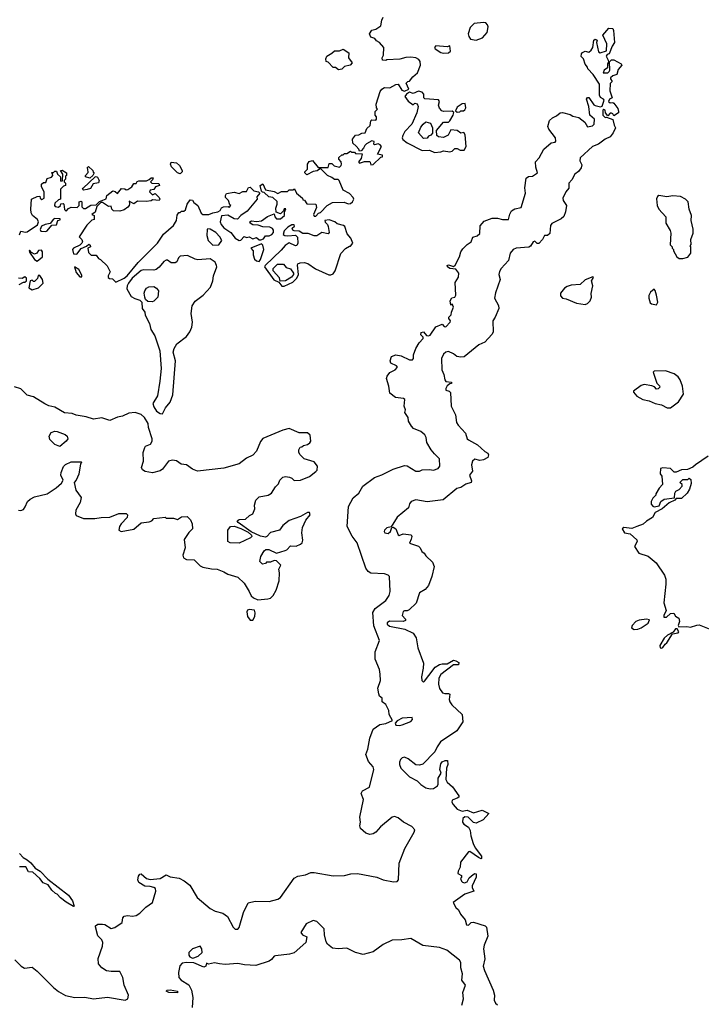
# Model space of a CAD drawing. Extents: x 2029826 to 2248070, y 228728 to 402406.
# Tile 139 of 256: x 2082416 to 2087852, y 354322 to 362178. Entities that reach past the tile are written whole.
import ezdxf

# ---------------------------------------------------------------- set-up
doc = ezdxf.new("R2010")
doc.units = 0

msp = doc.modelspace()

# ---------------------------------------------------------------- linework, layer by layer
at = {"layer": '0CON10XD'}
for points in [[(2084440, 360500), (2084431.7, 360511.7), (2084411.9, 360521.9), (2084355, 360526.2), (2084318.3, 360538.3), (2084275, 360540), (2084252.5, 360555), (2084250, 360565), (2084265, 360572.5), (2084305, 360566.7), (2084345, 360573.3), (2084391.7, 360608.3), (2084445, 360630), (2084450, 360605), (2084465, 360590), (2084495, 360590), (2084527.5, 360615), (2084528.3, 360641.7), (2084538.3, 360668.3), (2084525, 360670), (2084518.3, 360651.7), (2084495, 360630), (2084461.7, 360641.7), (2084457.5, 360675), (2084470, 360705), (2084468.3, 360728.3), (2084435, 360760), (2084403.9, 360763.9), (2084365, 360800), (2084351.7, 360801.7), (2084345, 360810), (2084333.3, 360855), (2084355, 360867.5), (2084375, 360820), (2084445, 360807.5), (2084475, 360792.5), (2084503, 360807), (2084551.7, 360808.3), (2084565, 360820), (2084595, 360820), (2084608.3, 360828.3), (2084623.6, 360793.6), (2084670, 360755), (2084675, 360740), (2084688.3, 360738.3), (2084705, 360710), (2084777.5, 360705), (2084781.7, 360678.3), (2084760, 360625), (2084765, 360610), (2084778.3, 360611.7), (2084800, 360635), (2084815, 360640), (2084867.5, 360695), (2084910.5, 360719.5), (2085003, 360723), (2085035, 360710), (2085055, 360712.5), (2085070, 360725), (2085080, 360745), (2085075, 360760), (2085045, 360792.5), (2084995, 360817.5), (2084963.9, 360893.9), (2084955, 360903.3), (2084925, 360902.5), (2084905, 360920), (2084870, 360935), (2084815, 360990), (2084787, 360973), (2084755, 360967.5), (2084705, 360940), (2084690, 360955), (2084690, 360965), (2084710, 360985), (2084710, 361025), (2084725, 361047.5), (2084750, 361055), (2084795, 361000), (2084875, 361000), (2084885, 361030), (2084905, 361030), (2084923, 361013), (2084965, 361002.5), (2084980, 361015), (2084982.5, 361025), (2084980, 361045), (2084960, 361065), (2084961.7, 361078.3), (2084985, 361100), (2084995, 361100), (2085005, 361110), (2085025, 361110), (2085055, 361130), (2085061.7, 361121.7), (2085085, 361120), (2085095, 361110), (2085148.3, 361108.3), (2085138.8, 361071.2), (2085117.5, 361045), (2085125, 361032.5), (2085165, 361047.5), (2085205, 361047.5), (2085211.7, 361041.7), (2085215, 361020), (2085235, 361022.5), (2085295, 361080), (2085310, 361085), (2085308.3, 361098.3), (2085270, 361105), (2085300, 361165), (2085290.7, 361180.7), (2085273.3, 361186.7), (2085245, 361180), (2085240, 361185), (2085242.5, 361205), (2085225, 361212.5), (2085181.2, 361188.8), (2085167.5, 361175), (2085158.3, 361151.7), (2085138.3, 361131.7), (2085125, 361130), (2085120, 361145), (2085099.3, 361169.3), (2085071.7, 361191.7), (2085070, 361225), (2085095, 361257.5), (2085121.7, 361258.3), (2085145, 361272.5), (2085170, 361275), (2085185, 361310), (2085210, 361335), (2085215, 361370), (2085225, 361380), (2085255, 361377.5), (2085262.5, 361385), (2085261.7, 361401.7), (2085250, 361415), (2085250, 361445), (2085270, 361465), (2085260, 361475), (2085257.5, 361505), (2085290, 361605), (2085302.5, 361625), (2085325, 361637.5), (2085366.4, 361633.6), (2085415, 361660), (2085435, 361662.5), (2085462.5, 361615), (2085485, 361607.5), (2085520, 361625), (2085498.3, 361671.7), (2085510, 361685), (2085525, 361687.5), (2085551.7, 361721.7), (2085587.5, 361755), (2085612.5, 361815), (2085610, 361845), (2085599.3, 361859.3), (2085575, 361872.5), (2085535, 361880), (2085495, 361877.5), (2085446.7, 361863.3), (2085345, 361857.5), (2085335, 361852.5), (2085310, 361855), (2085307.5, 361875), (2085317.5, 361895), (2085320, 361955), (2085286.4, 361996.4), (2085260.7, 362010.7), (2085249.3, 362029.3), (2085215, 362040), (2085206.2, 362065), (2085224.2, 362095.8), (2085255, 362102.5), (2085295, 362130), (2085302.5, 362175), (2085315, 362197.5)], [(2082377.7, 354677.7), (2082426.7, 354625), (2082455, 354611.2), (2082515, 354617.5), (2082555, 354587.5), (2082685, 354456.2), (2082724.2, 354424.2), (2082782.1, 354392.1), (2082855, 354376), (2082935, 354378), (2083005, 354364.2), (2083115, 354380), (2083256.4, 354353.6), (2083277.5, 354365), (2083283.3, 354395), (2083250, 354475), (2083237.5, 354535), (2083215, 354583.3), (2083145, 354582.9), (2083109, 354589), (2083071.8, 354611.8), (2083044.4, 354644.4), (2083041.4, 354688.6), (2083076.8, 354785), (2083079.5, 354815), (2083070.4, 354835), (2083038.4, 354868.4), (2083019.3, 354939.3), (2083021.2, 354948.8), (2083038.3, 354961.7), (2083075, 354962.5), (2083095, 354957.5), (2083145, 354927.5), (2083175, 354933.8), (2083232.5, 354975), (2083238.3, 355011.7), (2083250, 355025), (2083275, 355030), (2083315, 355024.5), (2083345, 355031.6), (2083375, 355049.5), (2083422.7, 355097.3), (2083475, 355133.5), (2083500.3, 355225), (2083498, 355245), (2083485, 355254.6), (2083455, 355261.2), (2083413.2, 355263.2), (2083364.6, 355294.6), (2083357.8, 355315), (2083363.1, 355345), (2083375, 355360.8), (2083385, 355362.9), (2083426.4, 355326.4), (2083455, 355317.8), (2083535, 355324.7), (2083585, 355353.6), (2083615, 355339.7), (2083688.1, 355328.1), (2083727.5, 355307.5), (2083772.1, 355272.1), (2083830.9, 355175), (2083935, 355085.5), (2083975, 355065.6), (2084035, 355048.6), (2084071.7, 355021.7), (2084117.6, 354937.6), (2084135, 354922), (2084155, 354922.5), (2084165.5, 354935), (2084200.6, 355055), (2084237.5, 355132.5), (2084294.5, 355145.5), (2084405, 355143.1), (2084475, 355159.6), (2084495.9, 355175), (2084605, 355327.5), (2084635, 355344.6), (2084695, 355354.5), (2084737.2, 355372.8), (2084765, 355374), (2084915, 355346.6), (2085005, 355348.8), (2085056.6, 355363.4), (2085110, 355365), (2085265, 355336.2), (2085314.8, 355314.8), (2085397.9, 355297.9), (2085425, 355301.3), (2085437.5, 355315), (2085442.4, 355447.6), (2085487.3, 355565), (2085562.7, 355695), (2085567.3, 355715), (2085541.8, 355741.8), (2085476.6, 355775), (2085435, 355808.8), (2085405, 355820.6), (2085385.8, 355814.2), (2085292.3, 355737.7), (2085255.2, 355694.8), (2085235, 355682.3), (2085207.1, 355677.1), (2085176.4, 355686.4), (2085135, 355723.8), (2085127.5, 355745), (2085134, 355775), (2085128.1, 355815), (2085157.5, 355955), (2085139.2, 356005), (2085150, 356025), (2085205, 356055.6), (2085238.9, 356195), (2085235, 356216), (2085197.9, 356257.9), (2085175.6, 356314.4), (2085192.1, 356357.9), (2085208.5, 356445), (2085233.9, 356516.1), (2085287.5, 356555), (2085335, 356561.2), (2085390, 356585), (2085362.5, 356635), (2085360, 356665), (2085335, 356713.8), (2085306.7, 356735), (2085306.7, 356765), (2085285, 356780), (2085278.6, 356798.6), (2085270.6, 356845), (2085293.8, 356905), (2085291.8, 356955), (2085285, 356994), (2085250, 357075), (2085251.1, 357135), (2085286.2, 357225), (2085241, 357341), (2085233, 357447), (2085249.8, 357480.2), (2085336.2, 357545), (2085362.9, 357585), (2085369.4, 357615), (2085364.4, 357735), (2085355.6, 357745), (2085325.6, 357755.6), (2085215, 357762.3), (2085195, 357775.4), (2085175, 357801.8), (2085107.5, 358005), (2085067.3, 358057.3), (2085027.5, 358135), (2085039.3, 358295), (2085075, 358362.9), (2085120.7, 358399.3), (2085152.3, 358455), (2085246.2, 358525), (2085305, 358546.6), (2085395, 358591.5), (2085485, 358620.5), (2085505, 358617.3), (2085575, 358575.4), (2085603.3, 358576.7), (2085626, 358586), (2085685, 358588.8), (2085715, 358583.8), (2085754.1, 358595.9), (2085767.5, 358615), (2085764.2, 358675), (2085722.8, 358712.8), (2085697.3, 358747.3), (2085662.5, 358805), (2085657.5, 358845), (2085648, 358865), (2085615, 358891.5), (2085557.2, 358917.2), (2085540, 358935), (2085517.5, 358975), (2085513.3, 359005), (2085487.5, 359045), (2085492.5, 359065), (2085482, 359095), (2085487.3, 359147.3), (2085475.5, 359155.5), (2085413.2, 359163.2), (2085368.5, 359198.5), (2085359.6, 359255), (2085340.5, 359315), (2085346.1, 359333.9), (2085367.8, 359362.2), (2085410, 359385), (2085428, 359405), (2085420, 359415), (2085375, 359437.5), (2085371.2, 359455), (2085380, 359490), (2085416.4, 359503.6), (2085457.5, 359495), (2085525, 359464.2), (2085547.5, 359465), (2085557.5, 359475), (2085557.5, 359505), (2085576.2, 359555), (2085600.9, 359599.1), (2085632.5, 359635), (2085633.3, 359645), (2085614.6, 359664.6), (2085618.5, 359681.5), (2085636.5, 359686.5), (2085658.8, 359658.8), (2085675, 359656.7), (2085688, 359662), (2085735, 359727.5), (2085785, 359750), (2085800.7, 359730.7), (2085815, 359727.5), (2085850, 359765), (2085851.2, 359775), (2085837.5, 359795), (2085837.5, 359805), (2085856.7, 359823.3), (2085860, 359845), (2085876.4, 359883.6), (2085865, 359910), (2085855, 359900), (2085850, 359935), (2085861.7, 359958.3), (2085885, 359963.3), (2085895, 359980), (2085888.3, 360081.7), (2085914, 360125), (2085918.6, 360155), (2085895, 360187.5), (2085845, 360193.8), (2085826.7, 360205), (2085823.9, 360216.1), (2085835, 360221.2), (2085875, 360207.5), (2085889.5, 360220.5), (2085924, 360286), (2085934.2, 360325.8), (2085950.4, 360349.6), (2085985, 360385.5), (2086017.1, 360405), (2086028.3, 360441.7), (2086065, 360453.1), (2086085, 360472), (2086087.7, 360532.3), (2086119.8, 360570.2), (2086185, 360594.2), (2086225, 360595.7), (2086265, 360584.4), (2086315, 360583.8), (2086324.2, 360625.8), (2086338.3, 360651.7), (2086365, 360670), (2086415, 360680), (2086449.4, 360795), (2086445.6, 360835.6), (2086455.8, 360914.2), (2086473, 360927), (2086505, 360930), (2086544, 360955), (2086531.4, 361001.4), (2086528.8, 361045), (2086557.5, 361075), (2086595.8, 361145), (2086653.1, 361196.9), (2086685, 361201.2), (2086691.7, 361208.3), (2086689.2, 361235), (2086635, 361304.3), (2086627.5, 361325), (2086641.9, 361375), (2086665, 361395.6), (2086698, 361412), (2086725, 361435.8), (2086745, 361438), (2086805, 361420.8), (2086827.8, 361407.8), (2086875, 361397.1), (2086921.7, 361361.7), (2086945, 361323.3), (2086985, 361331.2), (2086996, 361345), (2087000, 361385), (2086962.5, 361415), (2086954.3, 361485), (2086936.7, 361545), (2086945, 361556.7), (2086955, 361557.5), (2086995, 361500), (2087005, 361492.5), (2087047, 361483), (2087060.7, 361489.3), (2087077.5, 361535), (2087072.5, 361545), (2087046.7, 361556.7), (2087038.8, 361575), (2087040.8, 361665), (2086990.5, 361740.5), (2086947.5, 361785), (2086945, 361800), (2086925, 361822.5), (2086912.5, 361865), (2086894.2, 361884.2), (2086896.7, 361905), (2086905, 361916.7), (2086925, 361926.2), (2086955, 361920), (2086973.8, 361935), (2086986.2, 361955), (2086993.3, 362015), (2087005, 362022.5), (2087020, 362015), (2087016.7, 361995), (2087031.2, 361921.2), (2087045, 361913.3), (2087095, 361930), (2087097.5, 361985), (2087067.5, 362055), (2087115, 362110), (2087145, 362106.7), (2087151.3, 362091.3), (2087160, 361995), (2087142, 361968), (2087117.5, 361905), (2087100.7, 361899.3), (2087093.6, 361886.4), (2087110, 361855), (2087111.7, 361838.3), (2087103.3, 361825), (2087102.5, 361795), (2087077.5, 361775), (2087070, 361755), (2087105, 361753.3), (2087117.5, 361765), (2087122.5, 361775), (2087118.3, 361841.7), (2087135, 361856.7), (2087155, 361858.8), (2087213.3, 361825), (2087216.7, 361815), (2087189.3, 361780.7), (2087179.3, 361740.7), (2087145, 361730), (2087126.7, 361715), (2087126.7, 361705), (2087140, 361685), (2087125, 361670), (2087121.2, 361611.2), (2087140, 361555), (2087120, 361545), (2087112.5, 361525), (2087123.6, 361513.6), (2087145, 361517.5), (2087155, 361512.5), (2087185, 361470), (2087192.5, 361445), (2087190, 361435), (2087155, 361410), (2087146.4, 361426.4), (2087135, 361433.3), (2087125, 361432.5), (2087105, 361410), (2087087.5, 361435), (2087086.1, 361456.1), (2087075, 361462.5), (2087067.5, 361455), (2087067.5, 361415), (2087085, 361397.5), (2087095, 361400), (2087145, 361382.5), (2087156.4, 361336.4), (2087167.5, 361315), (2087148.6, 361275), (2087125.4, 361244.6), (2087085, 361225.6), (2087032.5, 361185), (2086983.9, 361166.1), (2086884.3, 361075), (2086883, 361053), (2086899.5, 361019.5), (2086894, 360995), (2086873.2, 360966.8), (2086843.8, 360946.2), (2086819.3, 360900.7), (2086795.8, 360875), (2086794.3, 360835), (2086771.5, 360805), (2086746.5, 360755), (2086750, 360735), (2086777.5, 360695), (2086769.6, 360645), (2086755, 360606.5), (2086735, 360589.2), (2086659.1, 360550.9), (2086648.9, 360535), (2086645, 360472.5), (2086625, 360457.5), (2086600, 360455), (2086586, 360425), (2086555, 360392.5), (2086541.7, 360391.7), (2086525, 360410), (2086510, 360405), (2086489.3, 360370.7), (2086477, 360363), (2086375, 360356.4), (2086351.1, 360345), (2086328.5, 360315), (2086313.3, 360256.7), (2086256.2, 360193.8), (2086242.3, 360167.7), (2086238, 360145), (2086246.7, 360105)], [(2086055, 362014.2), (2086107.3, 362032.7), (2086144.2, 362075.8), (2086150.7, 362120.7), (2086147, 362137), (2086132.5, 362152.5), (2086115, 362156.2), (2086041.2, 362148.8), (2086008.8, 362115), (2085991.2, 362065), (2085996.7, 362045), (2086011.7, 362021.7), (2086055, 362014.2)], [(2084957, 361777), (2084935, 361797.5), (2084915, 361797.5), (2084875, 361840), (2084860, 361845), (2084857.5, 361865), (2084865, 361887.5), (2084905, 361910), (2084925, 361930), (2084965, 361928.8), (2084995, 361942.5), (2085040, 361915), (2085038.8, 361875), (2085067.5, 361835), (2085050, 361815), (2085006.1, 361803.9), (2084985, 361783.8), (2084957, 361777)], [(2085795, 361911.2), (2085835, 361912.5), (2085851.7, 361928.3), (2085845, 361970), (2085825, 361962.5), (2085735, 361970), (2085723, 361957), (2085730, 361945), (2085775, 361916.7), (2085795, 361911.2)], [(2085725, 361117.5), (2085775, 361122.5), (2085795, 361132.5), (2085845, 361123.3), (2085865, 361130), (2085885, 361150), (2085905, 361150), (2085928.3, 361138.3), (2085961.7, 361138.3), (2085976.7, 361165), (2085969.3, 361259.3), (2085957, 361277), (2085935, 361273.3), (2085905, 361293.3), (2085855, 361300), (2085833, 361257), (2085795, 361237.5), (2085755, 361242.5), (2085742.5, 361255), (2085740, 361295), (2085795, 361360), (2085835, 361360), (2085845, 361370), (2085872.5, 361415), (2085878.3, 361438.3), (2085865, 361447.5), (2085795, 361446.7), (2085781.7, 361451.7), (2085765, 361472.5), (2085756.7, 361495), (2085762.5, 361525), (2085755, 361540), (2085646.4, 361546.4), (2085640, 361555), (2085637.5, 361585), (2085625, 361600), (2085595, 361606.7), (2085555, 361590), (2085525, 361600), (2085500, 361585), (2085487.5, 361565), (2085515, 361527.5), (2085555, 361500), (2085568.3, 361511.7), (2085585, 361507.5), (2085593.3, 361485), (2085583.3, 361435), (2085542.5, 361345), (2085486.7, 361285), (2085470, 361255), (2085466.7, 361235), (2085471.7, 361221.7), (2085505, 361196.2), (2085625, 361134), (2085685, 361137.5), (2085725, 361117.5)], [(2085905, 361440), (2085925, 361442.5), (2085935, 361450), (2085955, 361450), (2085965, 361460), (2085972.5, 361475), (2085968.3, 361508.3), (2085945, 361507.5), (2085905, 361480), (2085891.7, 361451.7), (2085905, 361440)], [(2085635, 361230), (2085597.5, 361275), (2085615, 361320), (2085632.5, 361345), (2085655, 361362.5), (2085693, 361353), (2085707.5, 361315), (2085707, 361273), (2085695, 361257.5), (2085675, 361250), (2085665, 361232.5), (2085635, 361230)], [(2082975, 360912.5), (2082940, 360925), (2082940, 360935), (2082961.7, 360958.3), (2082960, 360985), (2082952.5, 360995), (2082965, 361007.5), (2083000, 360975), (2083001.7, 360961.7), (2083010, 360955), (2083000, 360935), (2082975, 360912.5)], [(2083695, 360949.2), (2083675, 360955.8), (2083625.6, 361005), (2083617.1, 361025), (2083625, 361040), (2083665, 361037.1), (2083690, 361015), (2083712.5, 360975), (2083712.5, 360965), (2083695, 360949.2)], [(2082415, 360462.5), (2082425, 360490), (2082462, 360482), (2082475, 360486), (2082558.3, 360541.7), (2082566.2, 360565), (2082557.5, 360585), (2082517, 360617), (2082507, 360637), (2082503.3, 360665), (2082510, 360745), (2082515, 360747.5), (2082555, 360767.5), (2082575, 360770), (2082580, 360755), (2082593, 360743), (2082610, 360755), (2082610, 360805), (2082590, 360845), (2082590, 360865), (2082605, 360880), (2082625, 360880), (2082635, 360910), (2082669.3, 360920.7), (2082680, 360935), (2082678.3, 360948.3), (2082670, 360955), (2082675, 360960), (2082685, 360960), (2082695, 360970), (2082708.3, 360968.3), (2082717.5, 360945), (2082740, 360925), (2082740, 360895), (2082745, 360890), (2082758.3, 360891.7), (2082760, 360945), (2082740, 360975), (2082755, 360977.5), (2082790, 360955), (2082790, 360935), (2082781.7, 360928.3), (2082780, 360905), (2082770, 360895), (2082770, 360885), (2082780, 360875), (2082780, 360855), (2082765, 360850), (2082740, 360825), (2082740, 360745), (2082725, 360740), (2082696.4, 360713.6), (2082693.3, 360695), (2082698.8, 360688.8), (2082725, 360682.9), (2082740, 360695), (2082745, 360710), (2082761.7, 360711.7), (2082767.5, 360705), (2082773.6, 360663.6), (2082785, 360650), (2082805, 360672.5), (2082825, 360682.5), (2082875, 360680), (2082890, 360695), (2082890, 360725), (2082905, 360730), (2082910, 360725), (2082910, 360685), (2082925, 360672.5), (2082939.3, 360670.7), (2082983, 360697), (2083025, 360700), (2083053, 360727), (2083105, 360750), (2083110, 360775), (2083158.3, 360811.7), (2083178.3, 360808.3), (2083195, 360790), (2083228.3, 360831.7), (2083255, 360827.5), (2083265, 360820), (2083277, 360823), (2083310, 360845), (2083325, 360870), (2083345, 360870), (2083353, 360887), (2083365, 360892.5), (2083426.4, 360893.6), (2083448.3, 360901.7), (2083465, 360917.5), (2083480, 360915), (2083475, 360900), (2083460, 360885), (2083470, 360875), (2083525, 360870), (2083530, 360855), (2083500, 360845), (2083485, 360822.5), (2083455, 360817.5), (2083450, 360805), (2083475, 360780), (2083495, 360790), (2083529.3, 360759.3), (2083532.5, 360745), (2083527.5, 360735), (2083475, 360740), (2083465, 360732.5), (2083425, 360726.7), (2083355, 360730), (2083325, 360710), (2083290, 360730), (2083291.7, 360708.3), (2083290, 360695), (2083278.3, 360681.7), (2083248.3, 360661.7), (2083215, 360650), (2083165, 360652.5), (2083150, 360665), (2083145, 360690), (2083125, 360687.5), (2083075, 360720), (2083061.7, 360718.3), (2083031.7, 360688.3), (2083016.7, 360643.3), (2082990, 360625), (2083010, 360615), (2083010, 360585), (2082991.7, 360578.3), (2082950.7, 360539.3), (2082890, 360445), (2082910, 360425), (2082917.5, 360405), (2082912.5, 360395), (2082895, 360380), (2082843.9, 360356.1), (2082836.7, 360345), (2082845, 360310), (2082872.5, 360307.5), (2082905, 360352.5), (2082948.3, 360371.7), (2082968.3, 360388.3), (2082978.3, 360378.3), (2082980, 360365), (2082960, 360355), (2082965, 360320), (2082985, 360300), (2083025, 360300), (2083043.6, 360273.6), (2083060, 360265), (2083112.5, 360215), (2083137.5, 360165), (2083120, 360135), (2083121.7, 360121.7), (2083133, 360113), (2083155, 360110), (2083183.3, 360083.3), (2083248, 360115), (2083272, 360135), (2083359.3, 360240.7), (2083513.8, 360395), (2083563.3, 360466.7), (2083642.5, 360535), (2083667.5, 360575), (2083671.7, 360618.3), (2083685, 360640), (2083695, 360640), (2083705, 360650), (2083725, 360650), (2083738.3, 360661.7), (2083750, 360705), (2083775, 360740), (2083795, 360737.5), (2083805, 360720), (2083837.5, 360695), (2083862.5, 360635), (2083875, 360622.5), (2083925, 360623.8), (2083955, 360636.7), (2083995.9, 360644.1), (2084013.3, 360655), (2084025, 360677.5), (2084040, 360685), (2084077.5, 360687.5), (2084085, 360680), (2084100, 360695), (2084091.7, 360701.7), (2084080, 360735), (2084058.3, 360758.3), (2084057.5, 360775), (2084065, 360790), (2084125, 360802), (2084165, 360792.5), (2084195, 360808), (2084223.3, 360806.7), (2084240.7, 360839.3), (2084255, 360842.5), (2084283.9, 360813.9), (2084320, 360805), (2084330, 360795), (2084307.5, 360765), (2084310, 360745), (2084229.3, 360650.7), (2084180, 360615), (2084153.6, 360586.4), (2084125, 360590), (2084075, 360617.5), (2084026.1, 360613.9), (2084015.6, 360565), (2084021.9, 360545), (2084045, 360517.5), (2084099.7, 360479.7), (2084133.6, 360433.6), (2084165, 360416.2), (2084180.5, 360419.5), (2084205, 360447.5), (2084225, 360440), (2084246.2, 360446.2), (2084275, 360428.8), (2084305, 360440), (2084325, 360422.5), (2084339.3, 360420.7), (2084359.5, 360430.5), (2084375, 360452.5), (2084405, 360454), (2084426.4, 360463.6), (2084439.7, 360480.3), (2084440, 360500)], [(2082925, 360818.8), (2082916.7, 360825), (2082921.2, 360835), (2083017, 360923), (2083025, 360927.5), (2083035, 360922.5), (2083048.8, 360895), (2083045, 360877.5), (2083000.8, 360869.2), (2082979.2, 360830.8), (2082955, 360823.8), (2082925, 360818.8)], [(2087705, 360272.5), (2087745, 360282.5), (2087767.5, 360315), (2087767.5, 360365), (2087762.5, 360375), (2087770, 360385), (2087767.5, 360425), (2087787.5, 360475), (2087786.4, 360506.4), (2087770, 360575), (2087774.3, 360615), (2087755.8, 360665), (2087745.7, 360725), (2087726.3, 360746.3), (2087685, 360768.6), (2087625, 360772.5), (2087575.9, 360765.9), (2087514.2, 360775.8), (2087502.7, 360767.3), (2087495, 360750), (2087500, 360695), (2087512, 360665), (2087568, 360605), (2087568.8, 360555), (2087602.5, 360495), (2087607.5, 360475), (2087603, 360383), (2087620, 360365), (2087620, 360355), (2087630, 360345), (2087630, 360335), (2087657, 360287), (2087675, 360272.5), (2087705, 360272.5)], [(2082625, 360487.5), (2082635, 360492.5), (2082671.7, 360538.3), (2082708.3, 360541.7), (2082720, 360575), (2082738.3, 360581.7), (2082738.3, 360588.3), (2082695, 360592.5), (2082685, 360587.5), (2082658.3, 360551.7), (2082620, 360545), (2082588.3, 360531.7), (2082580, 360505), (2082585, 360490), (2082625, 360487.5)], [(2084525, 360050.8), (2084595.3, 360084.7), (2084625.5, 360115), (2084638.8, 360145), (2084630.9, 360219.1), (2084635, 360228.8), (2084653, 360237), (2084685, 360240.8), (2084713.9, 360233.9), (2084775, 360191.2), (2084881.7, 360141.7), (2084898.3, 360141.7), (2084915, 360150), (2084930.8, 360175), (2084976.4, 360313.6), (2085015, 360352.5), (2085045, 360370), (2085055, 360370), (2085072.5, 360395), (2085056.7, 360435), (2085028.3, 360468.3), (2085008.3, 360528.3), (2084997, 360537), (2084948.3, 360548.3), (2084930, 360565), (2084885, 360582.5), (2084850, 360575), (2084851.7, 360561.7), (2084870, 360545), (2084877, 360527), (2084885, 360480), (2084875, 360470), (2084825, 360480), (2084785, 360452.5), (2084765, 360453.3), (2084715, 360472.5), (2084673, 360473), (2084645, 360490), (2084605, 360492.5), (2084595, 360500), (2084590, 360515), (2084608.3, 360531.7), (2084605, 360540), (2084585, 360540), (2084555, 360522.5), (2084525, 360492.5), (2084517.5, 360465), (2084530, 360455), (2084555, 360452.5), (2084615, 360460), (2084631.7, 360441.7), (2084633.3, 360395), (2084625, 360377.5), (2084615, 360374), (2084565, 360398.9), (2084532.9, 360377.1), (2084501.8, 360338.2), (2084374, 360216), (2084368.9, 360205), (2084442.2, 360102.2), (2084483.6, 360083.6), (2084505, 360052.9), (2084525, 360050.8)], [(2083955, 360380), (2084005, 360382.5), (2084027.5, 360415), (2084012.5, 360445), (2083980.7, 360480.7), (2083935, 360507.5), (2083915, 360510), (2083910, 360505), (2083907.5, 360455), (2083920, 360415), (2083955, 360380)], [(2084325, 360250), (2084336.2, 360265), (2084363.3, 360345), (2084355, 360380), (2084345, 360390), (2084260, 360355), (2084277.5, 360335), (2084277.5, 360302.5), (2084287.7, 360267.7), (2084305, 360254), (2084325, 360250)], [(2082555, 360251.2), (2082598.8, 360285), (2082597.5, 360325), (2082590, 360340), (2082565, 360337.5), (2082553.3, 360315), (2082535, 360308), (2082510, 360320), (2082495, 360340), (2082490, 360335), (2082495, 360322.5), (2082535, 360265.8), (2082555, 360251.2)], [(2083555, 359032.5), (2083579.5, 359080.5), (2083615, 359126.7), (2083636.9, 359185), (2083658.8, 359455), (2083640, 359525), (2083646.7, 359555), (2083668.3, 359591.7), (2083745, 359650), (2083772.7, 359687.3), (2083788, 359725), (2083793.8, 359765), (2083783.3, 359835), (2083790, 359895), (2083815, 359932.5), (2083880, 359980), (2083936.7, 360045), (2083956.2, 360095), (2083961.2, 360135), (2083987.5, 360205), (2083986.4, 360216.4), (2083975, 360242.5), (2083935, 360270), (2083837, 360263), (2083815, 360267.5), (2083755, 360297.5), (2083695, 360290), (2083681.7, 360278.3), (2083670, 360245), (2083655, 360237.5), (2083625, 360237.5), (2083595, 360260), (2083585, 360260), (2083565, 360250), (2083527.7, 360202.3), (2083503.9, 360186.1), (2083485, 360178.8), (2083405, 360183.3), (2083385, 360176.2), (2083313.8, 360115), (2083282.5, 360075), (2083272.5, 360055), (2083270.7, 360030.7), (2083305, 359970), (2083335, 359952.5), (2083375, 359940), (2083390, 359925), (2083392.5, 359875), (2083412.5, 359845), (2083415, 359820), (2083450, 359755), (2083462.5, 359705), (2083492.5, 359655), (2083533.3, 359535), (2083543.8, 359395), (2083533.6, 359293.6), (2083513.9, 359176.1), (2083476.7, 359115), (2083485, 359090), (2083508, 359055), (2083535, 359036.2), (2083555, 359032.5)], [(2084493, 360093), (2084488.3, 360118.3), (2084436.7, 360175), (2084437, 360193), (2084473, 360227), (2084518.3, 360228.3), (2084541.7, 360201.7), (2084575, 360190), (2084600, 360155), (2084600, 360145), (2084582.5, 360125), (2084535, 360094), (2084493, 360093)], [(2082515, 360023.8), (2082565, 360038.8), (2082602.5, 360075), (2082598.8, 360105), (2082575, 360137.5), (2082561.7, 360138.3), (2082557, 360113), (2082535, 360090), (2082525, 360090), (2082515, 360100), (2082500, 360095), (2082488.3, 360038.3), (2082515, 360023.8)], [(2082905, 360124), (2082913.3, 360135), (2082886.2, 360186.2), (2082853.3, 360206.7), (2082865, 360160), (2082895, 360126.7), (2082905, 360124)], [(2082412.5, 360065), (2082445, 360082.5), (2082457, 360083), (2082470, 360095), (2082470, 360115), (2082457.5, 360127.5), (2082435, 360112.5), (2082405, 360116.7)], [(2086246.7, 360105), (2086211.1, 359998.9), (2086202.5, 359955), (2086235, 359896.7), (2086237.1, 359875), (2086208.6, 359805), (2086188.9, 359775), (2086190.7, 359685), (2086182, 359665), (2086125, 359603.8), (2086077.5, 359582.5), (2085961.3, 359488.7), (2085935, 359484.3), (2085901.5, 359491.5), (2085875, 359512.5), (2085835, 359530.8), (2085813.8, 359525), (2085795, 359510), (2085780.6, 359475), (2085782.9, 359385), (2085798.3, 359348.3), (2085806.2, 359305), (2085815, 359290), (2085860, 359285), (2085860, 359275), (2085845, 359272.5), (2085823.8, 359256.2), (2085813.3, 359235), (2085815, 359223.3), (2085840, 359215), (2085852.5, 359202.5), (2085855.7, 359095), (2085891.4, 359025), (2085900, 358965), (2085912.7, 358942.7), (2085970, 358880), (2085984.4, 358835), (2085995, 358825.7), (2086066.8, 358786.8), (2086125, 358733.1), (2086149.3, 358719.3), (2086155.6, 358705), (2086148.8, 358685), (2086115, 358666.9), (2086085, 358662), (2086045, 358671.4), (2086026, 358655), (2086020, 358625), (2086028, 358575), (2086003.6, 358543.6), (2086018.3, 358498.3), (2086015.7, 358484.3), (2085975, 358472.7), (2085935, 358444.3), (2085902.2, 358437.8), (2085793.4, 358346.6), (2085665, 358331.2), (2085575, 358346.9), (2085536.7, 358335), (2085524.1, 358315.9), (2085516.1, 358283.9), (2085425, 358210), (2085377.5, 358132.5), (2085345, 358122.5), (2085324.2, 358105), (2085321.2, 358095), (2085326.7, 358085), (2085355, 358079.2), (2085372.5, 358095), (2085382.5, 358127.5), (2085395, 358128), (2085415.5, 358115.5), (2085435, 358067.5), (2085443, 358063), (2085475, 358076), (2085538.3, 358068.3), (2085544.2, 358055), (2085536.9, 358033.1), (2085525, 358002.5), (2085597.3, 357977.3), (2085610, 357965), (2085622.5, 357935), (2085641.7, 357921.7), (2085655, 357900), (2085709.2, 357849.2), (2085721.4, 357815), (2085703.8, 357735), (2085675, 357662.5), (2085649.3, 357630.7), (2085605, 357604), (2085576.9, 357523.1), (2085521.5, 357468.5), (2085505, 357460.9), (2085485, 357462.5), (2085474.2, 357455), (2085466.7, 357425), (2085492.5, 357395), (2085492.5, 357385), (2085473.9, 357376.1), (2085365, 357378.5), (2085346.5, 357365), (2085346.4, 357355), (2085365, 357338.2), (2085486.1, 357316.1), (2085555, 357284.3), (2085578.2, 357245), (2085591.5, 357165), (2085635.7, 357045), (2085634.4, 357005), (2085620, 356935), (2085623.8, 356905), (2085635, 356893.1), (2085645, 356899.2), (2085679.1, 356945), (2085728.7, 357011.3), (2085765, 357033.8), (2085785, 357039.6), (2085825, 357037.9), (2085875, 357066.5), (2085895, 357062.5), (2085918, 357048), (2085915, 357031.2), (2085875, 357031.2), (2085775, 356952.1), (2085758, 356925), (2085756.7, 356875), (2085765, 356842), (2085788, 356808), (2085805, 356800.5), (2085835, 356802.5), (2085845, 356797.5), (2085841.2, 356755), (2085845.5, 356735), (2085860.8, 356710.8), (2085944.5, 356635), (2085951.1, 356575), (2085903.3, 356505), (2085772.9, 356415), (2085744.5, 356375), (2085726.5, 356335), (2085631.3, 356238.7), (2085605, 356228.8), (2085575, 356231.9), (2085515, 356281.4), (2085485, 356293.4), (2085465, 356287.9), (2085452.7, 356275), (2085443.6, 356255), (2085444.5, 356234.5), (2085456, 356205), (2085525, 356136.2), (2085586.2, 356105), (2085615, 356075.8), (2085655, 356048.6), (2085689.7, 356040.3), (2085715.6, 356044.4), (2085746.7, 356065), (2085753, 356077), (2085753.3, 356125), (2085776.7, 356165), (2085766.2, 356195), (2085775, 356240), (2085785, 356257.5), (2085808.3, 356268.3), (2085828.3, 356268.3), (2085830, 356235), (2085818.8, 356205), (2085813.8, 356115), (2085824.2, 356094.2), (2085866.4, 356056.4), (2085917.5, 355985), (2085916.7, 355975), (2085905, 355966.7), (2085865, 355950), (2085861.2, 355935), (2085872, 355915), (2085905, 355880), (2085945, 355864), (2085985, 355870), (2086035, 355850.8), (2086105, 355870.8), (2086157.5, 355845), (2086111.2, 355795), (2086055, 355767.5), (2086033.6, 355773.6), (2085992.5, 355815), (2085965, 355818), (2085950.8, 355805), (2085946.2, 355775), (2085958.8, 355758.8), (2085994, 355734), (2086009.2, 355709.2), (2086014.1, 355665.9), (2086031.5, 355605), (2086049.2, 355569.2), (2086098, 355505), (2086100, 355485), (2086095, 355482.5), (2086075, 355494), (2086005, 355540), (2085995, 355538.8), (2085930, 355455), (2085927.5, 355415), (2085912.5, 355385), (2085910, 355365), (2085938.3, 355348.3), (2085940, 355335), (2085932.5, 355325), (2085940, 355305), (2085946.4, 355296.4), (2085962, 355292), (2085985, 355300), (2086000, 355330), (2086031.2, 355358.8), (2086045, 355365.8), (2086055, 355362.5), (2086056, 355335), (2086023.9, 355266.1), (2086023.6, 355253.6), (2086037.5, 355225), (2085965, 355200), (2085872.5, 355135), (2085893.3, 355095), (2085916.1, 355076.1), (2085931.2, 355041.2), (2085968.8, 354995), (2085980, 354955), (2085995, 354953.3), (2086016.4, 354973.6), (2086035, 354978), (2086128.7, 354948.7), (2086138.5, 354938.5), (2086148.5, 354865), (2086120, 354795), (2086115.6, 354764.4), (2086126.2, 354685), (2086111.9, 354625), (2086122.2, 354592.2), (2086192.5, 354435), (2086201.2, 354395), (2086199.2, 354355), (2086211.2, 354331.2), (2086225, 354317.5)], [(2086925, 359906.2), (2086945, 359913.3), (2086966.1, 359933.9), (2086976.4, 359963.6), (2086973.6, 359993.6), (2086987.5, 360055), (2086976.7, 360095), (2086990, 360115), (2086992.5, 360125), (2086987.3, 360127.3), (2086925, 360101.4), (2086885, 360065.7), (2086815, 360060), (2086780.9, 360049.1), (2086761.2, 360035), (2086730, 359995), (2086727.5, 359975), (2086745, 359956.7), (2086775, 359952), (2086855.7, 359915.7), (2086925, 359906.2)], [(2083473, 359927), (2083438.3, 359928.3), (2083420, 359945), (2083413, 359963), (2083407.5, 359995), (2083413.3, 360015), (2083426.7, 360035), (2083445, 360046.2), (2083485, 360050), (2083507.5, 360035), (2083522.5, 360015), (2083516.7, 359965), (2083485, 359932.5), (2083473, 359927)], [(2087495, 359902.5), (2087503.8, 359925), (2087495, 359980), (2087485, 360017.5), (2087475, 360027.5), (2087447.5, 360005), (2087433, 359977), (2087432.5, 359955), (2087445, 359920), (2087455, 359910), (2087495, 359902.5)], [(2087580.3, 359080.3), (2087605, 359082.2), (2087670, 359130), (2087709.5, 359190.5), (2087702, 359255), (2087684.2, 359305), (2087667.6, 359327.6), (2087635, 359353.3), (2087565, 359376.2), (2087475, 359372.5), (2087467.5, 359365), (2087498.3, 359278.3), (2087517, 359257), (2087520, 359245), (2087508.3, 359231.7), (2087495, 359230), (2087478.3, 359248.3), (2087457, 359257), (2087395, 359266.7), (2087371.7, 359258.3), (2087310, 359215), (2087310, 359205), (2087337.5, 359175), (2087385, 359146.7), (2087435, 359137.5), (2087485, 359116.2), (2087534.1, 359104.1), (2087580.3, 359080.3)], [(2083449.3, 358170.7), (2083469.3, 358180.7), (2083485, 358197.5), (2083575, 358207.5), (2083585, 358200), (2083641.7, 358201.7), (2083675, 358190), (2083705, 358212.5), (2083750, 358215), (2083777, 358187), (2083790, 358155), (2083792.5, 358115), (2083763.6, 358086.4), (2083728.3, 358031.7), (2083736.2, 357965), (2083717.5, 357905), (2083722.5, 357885), (2083745, 357870), (2083807.7, 357867.7), (2083855, 357820), (2083875, 357808.8), (2083945, 357796.2), (2083990, 357795), (2084045, 357773.3), (2084075, 357753.3), (2084155, 357730), (2084205, 357682.5), (2084246.7, 357615), (2084260.7, 357580.7), (2084280, 357565), (2084315, 357550), (2084395, 357556.7), (2084415, 357563.3), (2084437.3, 357582.7), (2084460, 357625), (2084485, 357700), (2084488.8, 357765), (2084483.3, 357795), (2084497.5, 357825), (2084465, 357860), (2084445, 357862.5), (2084415, 357850), (2084385, 357850), (2084375, 357840), (2084353, 357833), (2084330, 357855), (2084340, 357895), (2084365, 357940), (2084378.3, 357951.7), (2084401.7, 357951.7), (2084465, 357922.5), (2084531.7, 357941.7), (2084545, 357947.5), (2084575, 357980), (2084621.7, 357978.3), (2084655, 357992.5), (2084667.5, 358005), (2084673.3, 358025), (2084666.2, 358085), (2084672, 358125), (2084696.4, 358183.6), (2084731.7, 358228.3), (2084727, 358247), (2084710, 358245), (2084655.9, 358214.1), (2084565, 358183.3), (2084515, 358143.3), (2084487.5, 358105), (2084415, 358086), (2084386.4, 358053.6), (2084375, 358050), (2084335, 358056), (2084260.5, 358090.5), (2084157.5, 358165), (2084150.7, 358179.3), (2084165, 358190), (2084217.7, 358192.3), (2084249.3, 358220.7), (2084275.9, 358234.1), (2084290, 358275), (2084287.5, 358305), (2084300, 358345), (2084325, 358370), (2084397, 358383), (2084425, 358400), (2084455, 358450), (2084480, 358475), (2084490, 358505), (2084513, 358527), (2084535, 358532.5), (2084567, 358527), (2084585, 358520), (2084605, 358500), (2084655, 358503.3), (2084726.1, 358533.9), (2084776.4, 358573.6), (2084787.5, 358585), (2084790, 358615), (2084765, 358650), (2084685, 358673.3), (2084652.5, 358705), (2084642.5, 358725), (2084642.5, 358745), (2084651.7, 358768.3), (2084665, 358770), (2084678.3, 358781.7), (2084711.7, 358788.3), (2084729.3, 358800.7), (2084737.5, 358815), (2084731.7, 358861.7), (2084711.7, 358881.7), (2084645, 358882.5), (2084565, 358916.2), (2084515, 358904), (2084355, 358836.2), (2084335, 358812.5), (2084303.6, 358736.4), (2084276.1, 358703.9), (2084225, 358678.8), (2084165, 358634), (2084045, 358599.2), (2083835, 358576), (2083795, 358591.2), (2083745, 358625.8), (2083702.7, 358632.7), (2083665, 358658), (2083635, 358664), (2083603.6, 358656.4), (2083555, 358592.5), (2083535, 358578.8), (2083475, 358562), (2083415, 358574.4), (2083395, 358586.2), (2083386.2, 358605), (2083403.3, 358655), (2083400, 358725), (2083412.5, 358765), (2083420, 358775), (2083459.3, 358790.7), (2083472.5, 358815), (2083473.3, 358835), (2083443.3, 358925), (2083441.2, 358955), (2083410, 359005), (2083385, 359028.1), (2083337.3, 359042.7), (2083285, 359038.1), (2083235.8, 359014.2), (2083195, 359006), (2083135, 358980), (2083071.7, 359001.7), (2083005, 358990.8), (2082945, 359010), (2082865, 359022), (2082833.9, 359036.1), (2082772.3, 359042.3), (2082695, 359086), (2082647.7, 359097.7), (2082615, 359113.8), (2082525, 359168.8), (2082475, 359181.2), (2082425, 359233.8), (2082375, 359250)], [(2082735, 358773.8), (2082695, 358788.8), (2082655, 358827.5), (2082650, 358855), (2082666.4, 358883.6), (2082695, 358893.8), (2082715, 358892.5), (2082778.5, 358868.5), (2082794, 358855), (2082800, 358835), (2082787.5, 358815), (2082735, 358773.8)], [(2082405, 358263.3), (2082425, 358262), (2082445, 358271.2), (2082459.7, 358290.3), (2082478.8, 358335), (2082498.3, 358351.7), (2082535, 358370), (2082635.9, 358394.1), (2082707.3, 358442.7), (2082749.3, 358480.7), (2082762.5, 358505), (2082743.9, 358543.9), (2082746, 358565), (2082765, 358612.5), (2082780.8, 358629.2), (2082825, 358650), (2082905, 358650), (2082910, 358645), (2082900, 358635), (2082887, 358553), (2082867, 358503), (2082850, 358485), (2082862.5, 358425), (2082906.7, 358365), (2082896.7, 358325), (2082863.8, 358265), (2082860, 358235), (2082865, 358222.5), (2082925, 358198.8), (2083015, 358197.5), (2083065, 358206.7), (2083135, 358207.5), (2083205, 358237.5), (2083265, 358237.5), (2083276.4, 358226.4), (2083272.5, 358205), (2083224, 358156), (2083211.2, 358135), (2083206.7, 358105), (2083225, 358093.8), (2083325, 358112.5), (2083385, 358162.5), (2083449.3, 358170.7)], [(2087907.5, 358695), (2087805, 358627.5), (2087785, 358607.5), (2087741.7, 358588.3), (2087693.6, 358586.4), (2087651.7, 358568.3), (2087635, 358567.5), (2087605, 358597.5), (2087545, 358603.3), (2087525, 358597.5), (2087522.5, 358555), (2087537.5, 358535), (2087541.7, 358468.3), (2087515, 358440), (2087490, 358395), (2087490, 358385), (2087465, 358360), (2087452.5, 358335), (2087453, 358313), (2087465, 358297.5), (2087475, 358292.5), (2087515, 358300), (2087530, 358335), (2087555, 358352.5), (2087638.3, 358361.7), (2087640.7, 358399.3), (2087647.5, 358415), (2087675, 358430), (2087700, 358455), (2087698.3, 358468.3), (2087680, 358485), (2087705, 358510), (2087745, 358510), (2087755, 358520), (2087768.3, 358508.3), (2087771.7, 358478.3), (2087757, 358433), (2087739.3, 358400.7), (2087693.6, 358356.4), (2087652.5, 358357.5), (2087640, 358345), (2087595, 358322.5), (2087540, 358275), (2087483.6, 358246.4), (2087462.5, 358205), (2087415, 358176.7), (2087388.3, 358151.7), (2087336.7, 358135), (2087297, 358117), (2087235, 358127.5), (2087220, 358115), (2087240, 358085), (2087284.5, 358074.5), (2087338.7, 358028.7), (2087340.6, 358015), (2087319.2, 357975), (2087352.3, 357922.3), (2087427.8, 357897.8), (2087490.8, 357845), (2087558.5, 357745), (2087567.5, 357715), (2087569.1, 357675), (2087552.5, 357525), (2087572.5, 357465), (2087552.5, 357425), (2087551.7, 357411.7), (2087575, 357410), (2087605, 357440), (2087631.7, 357441.7), (2087645, 357420), (2087671.7, 357401.7), (2087677, 357377), (2087666.7, 357345), (2087672.5, 357332.5), (2087735, 357336.7), (2087765, 357330.8), (2087815, 357348.1), (2087835, 357348.9), (2087915, 357317.5)], [(2084165, 358002.5), (2084095, 358003.8), (2084076.7, 358015), (2084076.7, 358105), (2084096.4, 358133.6), (2084125, 358136), (2084179.2, 358119.2), (2084238.8, 358088.8), (2084263.3, 358065), (2084267.5, 358055), (2084257.5, 358045), (2084165, 358002.5)], [(2084275, 357387.5), (2084290, 357415), (2084292.5, 357445), (2084287, 357467), (2084245, 357472.5), (2084233.6, 357466.4), (2084227, 357453), (2084233.3, 357415), (2084255, 357387.5), (2084275, 357387.5)], [(2087315, 357312.5), (2087345, 357314.2), (2087373.3, 357325), (2087428, 357362), (2087438.8, 357388.8), (2087415, 357395.8), (2087355, 357387.5), (2087329.2, 357375), (2087300.6, 357345), (2087296.2, 357325), (2087315, 357312.5)], [(2087535, 357163.8), (2087545, 357167.5), (2087562.5, 357195), (2087576.7, 357205), (2087621.7, 357278.3), (2087666.7, 357285), (2087673.3, 357295), (2087658.3, 357318.3), (2087645, 357317.5), (2087628.3, 357291.7), (2087581.7, 357268.3), (2087555, 357242.5), (2087520, 357185), (2087522.5, 357165), (2087535, 357163.8)], [(2085445, 356546.7), (2085465, 356552.5), (2085535, 356577.5), (2085549.2, 356595), (2085545, 356610), (2085465, 356605.7), (2085426.4, 356583.6), (2085410, 356565), (2085415, 356550), (2085445, 356546.7)], [(2082413.3, 355525), (2082443.8, 355493.8), (2082474.1, 355474.1), (2082505, 355451.2), (2082538.6, 355408.6), (2082578, 355385), (2082639.5, 355319.5), (2082805, 355192.5), (2082836.1, 355146.1), (2082850, 355105), (2082845, 355102.5), (2082786.4, 355136.4), (2082740.7, 355170.7), (2082715, 355200), (2082700, 355205), (2082671.7, 355231.7), (2082642.5, 355275), (2082601.7, 355291.7), (2082576.4, 355326.4), (2082520, 355375), (2082485, 355380), (2082465, 355417.5), (2082415, 355420)], [(2085942.3, 354315), (2085956, 354365), (2085950, 354415), (2085971.2, 354475), (2085940.8, 354515), (2085945.9, 354565), (2085932.6, 354612.6), (2085933.1, 354655), (2085922, 354675), (2085822, 354755), (2085765, 354775.3), (2085631.7, 354791.7), (2085535, 354846.2), (2085464, 354836), (2085385, 354833.8), (2085315, 354799.6), (2085275, 354769.6), (2085235, 354741.5), (2085155, 354719.8), (2085095, 354735.2), (2085025, 354770.4), (2084955, 354763.3), (2084910.8, 354770.8), (2084871.8, 354801.8), (2084860.6, 354820.6), (2084846.7, 354875), (2084844.7, 354925), (2084785, 354982.7), (2084755, 354991.3), (2084700.8, 354965), (2084657.5, 354895), (2084670, 354875), (2084705, 354860), (2084698, 354815), (2084605, 354731.5), (2084568.3, 354721.7), (2084455, 354709.2), (2084444.5, 354705.5), (2084425, 354678), (2084404.6, 354665.4), (2084297.6, 354632.4), (2084207.5, 354637.5), (2084155, 354647.1), (2084055, 354639.5), (2084008, 354645), (2083968, 354652), (2083922.5, 354642.5), (2083905, 354650), (2083900, 354625), (2083885, 354617.5), (2083805, 354653.1), (2083745, 354656.5), (2083710.5, 354649.5), (2083692.1, 354627.9), (2083682.4, 354575), (2083686.1, 354535), (2083704, 354514), (2083765, 354476.7), (2083785.9, 354435.9), (2083796.7, 354375), (2083791, 354295)], [(2083795, 354690), (2083805, 354693.3), (2083840, 354705), (2083870, 354735), (2083868, 354765), (2083855, 354786.2), (2083795, 354764.2), (2083763.8, 354735), (2083764, 354715), (2083771.7, 354701.7), (2083795, 354690)], [(2083675, 354413.5), (2083605.3, 354414.7), (2083584.1, 354425.9), (2083592.5, 354435), (2083615, 354436.2), (2083675, 354425.4), (2083675, 354413.5)]]:
    msp.add_lwpolyline(points, dxfattribs=at)

doc.saveas('drawing.dxf')
